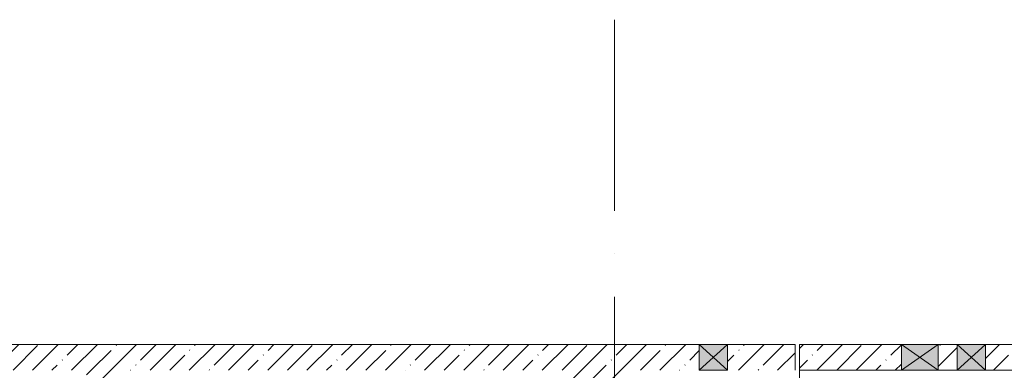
# Model space of a CAD drawing. Header units: millimetres. Extents: x -32229 to 169101, y -13689 to 125138.
# Tile 151 of 202: x 36516 to 47968, y 121060 to 125138. Entities that reach past the tile are written whole.
import ezdxf

# ---------------------------------------------------------------- set-up
doc = ezdxf.new("R2010")
doc.units = ezdxf.units.MM
doc.linetypes.add('ADSK_Линия сетки', pattern=[5000, 4000, -500, 0, -500])
for name, color, linetype, lineweight in [('A-FLOR-____-OTLN', 7, 'Continuous', 18), ('A-GLAZ-____-MCUT', 7, 'Continuous', 9), ('A-GLAZ-____-OTLN', 7, 'Continuous', 18), ('A-WALL-____-MCUT', 7, 'Continuous', 40), ('A-WALL-____-PATT', 7, 'Continuous', 40), ('S-COLS-____-OTLN', 7, 'Continuous', 18), ('S-GRID-____-OTLN', 7, 'Continuous', 9)]:
    doc.layers.add(name, color=color, linetype=linetype, lineweight=lineweight)
pattern_1 = [(45, (0, 0), (-228.0985, 228.0985), []), (45, (228.1, 0), (-228.0985, 228.0985), [403.225, -80.645, 6.706, -73.939])]

# ---------------------------------------------------------------- blocks, each defined once
blk = doc.blocks.new('АР_Отверстие прямоугольное - ВК-5556621--01 ЭМ')
at = {"layer": 'A-GLAZ-____-OTLN', "lineweight": 13, "true_color": 0xf0f0f0}
blk.add_hatch(color=7, dxfattribs=at).paths.add_polyline_path([(-40, -150), (290, -150), (290, 150), (-40, 150)])
at = {"layer": 'A-GLAZ-____-MCUT', "color": 253, "lineweight": 13, "true_color": 0xaaaaaa}
for p, q in [((-40, 150), (-40, -150)), ((290, 150), (290, -150))]:
    blk.add_line(p, q, dxfattribs=at)
at = {"layer": 'A-GLAZ-____-OTLN', "color": 253, "lineweight": 5, "true_color": 0xaaaaaa}
for p, q in [((290, 150), (-40, -150)), ((-40, 150), (290, -150))]:
    blk.add_line(p, q, dxfattribs=at)
at = {"layer": 'A-GLAZ-____-OTLN', "color": 253, "lineweight": 13, "true_color": 0xaaaaaa}
for p, q in [((290, 150), (-40, 150)), ((-40, 150), (-40, -150)), ((290, -150), (290, 150)), ((-40, -150), (290, -150))]:
    blk.add_line(p, q, dxfattribs=at)
blk = doc.blocks.new('АР_Отверстие прямоугольное - ВК-5556747--01 ЭМ')
at = {"layer": 'A-GLAZ-____-OTLN', "lineweight": 13, "true_color": 0xf0f0f0}
blk.add_hatch(color=7, dxfattribs=at).paths.add_polyline_path([(340, -150), (340, 150), (-90, 150), (-90, -150)])
at = {"layer": 'A-GLAZ-____-MCUT', "color": 253, "lineweight": 13, "true_color": 0xaaaaaa}
for p, q in [((-90, 150), (-90, -150)), ((340, 150), (340, -150))]:
    blk.add_line(p, q, dxfattribs=at)
at = {"layer": 'A-GLAZ-____-OTLN', "color": 253, "lineweight": 5, "true_color": 0xaaaaaa}
for p, q in [((340, 150), (-90, -150)), ((-90, 150), (340, -150))]:
    blk.add_line(p, q, dxfattribs=at)
at = {"layer": 'A-GLAZ-____-OTLN', "color": 253, "lineweight": 13, "true_color": 0xaaaaaa}
for p, q in [((340, 150), (-90, 150)), ((-90, 150), (-90, -150)), ((340, -150), (340, 150)), ((-90, -150), (340, -150))]:
    blk.add_line(p, q, dxfattribs=at)
blk = doc.blocks.new('АР_Отверстие прямоугольное - ВК-5556880--01 ЭМ')
at = {"layer": 'A-GLAZ-____-OTLN', "lineweight": 13, "true_color": 0xf0f0f0}
blk.add_hatch(color=7, dxfattribs=at).paths.add_polyline_path([(290, -150), (290, 150), (-40, 150), (-40, -150)])
at = {"layer": 'A-GLAZ-____-MCUT', "color": 253, "lineweight": 13, "true_color": 0xaaaaaa}
for p, q in [((-40, 150), (-40, -150)), ((290, 150), (290, -150))]:
    blk.add_line(p, q, dxfattribs=at)
at = {"layer": 'A-GLAZ-____-OTLN', "color": 253, "lineweight": 5, "true_color": 0xaaaaaa}
for p, q in [((290, 150), (-40, -150)), ((-40, 150), (290, -150))]:
    blk.add_line(p, q, dxfattribs=at)
at = {"layer": 'A-GLAZ-____-OTLN', "color": 253, "lineweight": 13, "true_color": 0xaaaaaa}
for p, q in [((290, 150), (-40, 150)), ((-40, 150), (-40, -150)), ((290, -150), (290, 150)), ((-40, -150), (290, -150))]:
    blk.add_line(p, q, dxfattribs=at)
blk = doc.blocks.new('Наметкина 10_РД_АР_П_отсоединено_rvt-1--01 ЭМ')
at = {"layer": 'A-WALL-____-PATT', "lineweight": 5, "true_color": 0xaaaaaa}
h = blk.add_hatch(dxfattribs=at)
h.set_pattern_fill('FP_1', color=253, style=0, pattern_type=2)
h.set_pattern_definition(pattern_1)
h.paths.add_polyline_path([(42784, 121060), (43535, 121060), (43535, 121360), (24735, 121360), (24735, 121060), (41135, 121060)])
h = blk.add_hatch(dxfattribs=at)
h.set_pattern_fill('FP_1', color=253, style=0, pattern_type=2)
h.set_pattern_definition(pattern_1)
h.paths.add_polyline_path([(43535, 121060), (44420, 121060), (44420, 121360), (43535, 121360), (43535, 121060)])
h.paths.add_polyline_path([(45535, 121060), (45535, 121360), (44750, 121360), (44750, 121060)])
h = blk.add_hatch(dxfattribs=at)
h.set_pattern_fill('FP_1', color=253, style=0, pattern_type=2)
h.set_pattern_definition(pattern_1)
h.paths.add_polyline_path([(48662, 121060), (48935, 121060), (48935, 121360), (47750, 121360), (47750, 121060), (47985, 121060)])
h.paths.add_polyline_path([(47420, 121060), (47420, 121360), (47200, 121360), (47200, 121060)])
h.paths.add_polyline_path([(46100, 121060), (46770, 121060), (46770, 121360), (45585, 121360), (45585, 121060)])
h = blk.add_hatch(dxfattribs=at)
h.set_pattern_fill('FP_1', color=253, style=0, pattern_type=2)
h.set_pattern_definition(pattern_1)
h.paths.add_polyline_path([(37335, 118150), (37585, 118150), (37585, 121060), (37185, 121060), (37185, 118150)])
at = {"layer": 'S-COLS-____-OTLN', "lineweight": 5, "true_color": 0xaaaaaa}
h = blk.add_hatch(dxfattribs=at)
h.set_pattern_fill('FP_1', color=253, style=0, pattern_type=2)
h.set_pattern_definition(pattern_1)
h.paths.add_polyline_path([(42935, 119950), (43535, 119950), (43535, 121060), (42935, 121060), (42935, 119960)])
at = {"layer": 'A-FLOR-____-OTLN', "color": 253, "lineweight": 13, "true_color": 0xaaaaaa}
blk.add_line((45585, 121060), (45585, 119960), dxfattribs=at)
at = {"layer": 'A-WALL-____-MCUT', "color": 253, "lineweight": 13, "true_color": 0xaaaaaa}
for p, q in [((43535, 121360), (24735, 121360)), ((44420, 121360), (43535, 121360)), ((44750, 121360), (44420, 121360)), ((45535, 121360), (44750, 121360)), ((45535, 121060), (45535, 121360)), ((46770, 121360), (45585, 121360)), ((45585, 121360), (45585, 121060)), ((47200, 121360), (46770, 121360)), ((47420, 121360), (47200, 121360)), ((47750, 121360), (47420, 121360)), ((48935, 121360), (47750, 121360)), ((45585, 121060), (46770, 121060)), ((46770, 121060), (47200, 121060)), ((47200, 121060), (47420, 121060)), ((47420, 121060), (47750, 121060)), ((47750, 121060), (48935, 121060))]:
    blk.add_line(p, q, dxfattribs=at)
at = {"layer": 'A-GLAZ-____-OTLN', "color": 253, "lineweight": 13, "true_color": 0xaaaaaa}
for name, p in [('АР_Отверстие прямоугольное - ВК-5556621--01 ЭМ', (44460, 121210)), ('АР_Отверстие прямоугольное - ВК-5556747--01 ЭМ', (46860, 121210)), ('АР_Отверстие прямоугольное - ВК-5556880--01 ЭМ', (47460, 121210))]:
    blk.add_blockref(name, p, dxfattribs=at)

msp = doc.modelspace()

# ---------------------------------------------------------------- linework, layer by layer
at = {"layer": 'S-GRID-____-OTLN', "color": 253, "linetype": 'ADSK_Линия сетки', "true_color": 0xaaaaaa}
msp.add_line((43435.3, -12088.9), (43435.3, 125138.4), dxfattribs=at)

# ---------------------------------------------------------------- block references
at = {"lineweight": 5}
msp.add_blockref('Наметкина 10_РД_АР_П_отсоединено_rvt-1--01 ЭМ', (0, 0), dxfattribs=at)

doc.saveas('drawing.dxf')
